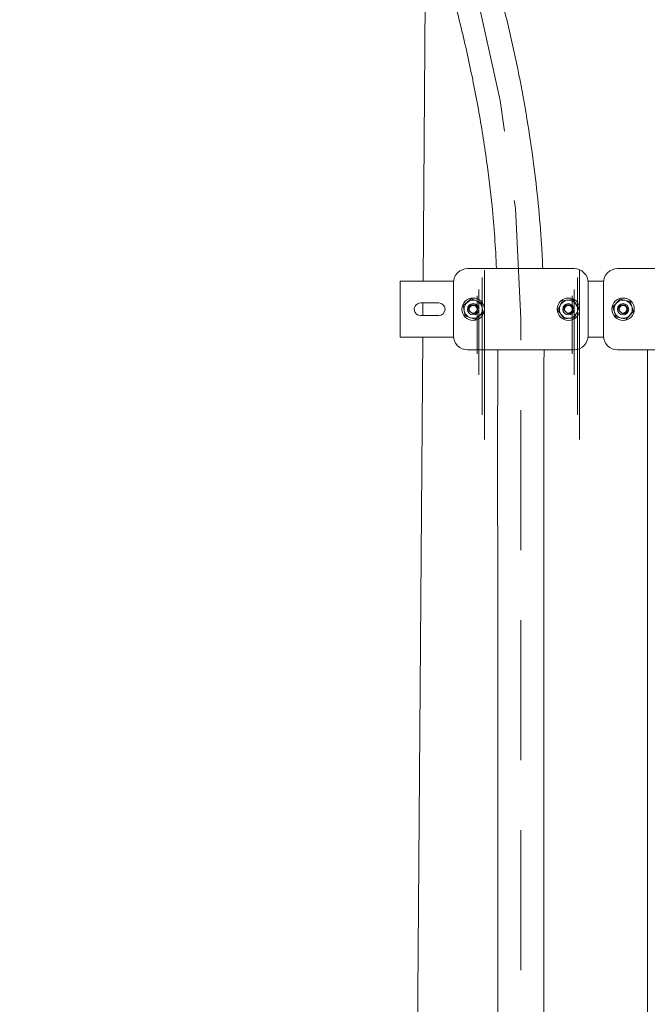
# Model space of a CAD drawing. Header units: millimetres. Extents: x -2674 to -2203, y -551 to -52.
# Tile 77 of 138: x -2295.04 to -2290.56, y -122.02 to -114.98. Entities that reach past the tile are written whole.
import ezdxf

# ---------------------------------------------------------------- set-up
doc = ezdxf.new("R2010")
doc.units = ezdxf.units.MM
doc.linetypes.add('New Line3', pattern=[1.5, 1, -0.5])
doc.layers.add('layer 1', color=7, linetype='Continuous')

msp = doc.modelspace()

# ---------------------------------------------------------------- linework, layer by layer
at = {"layer": 'layer 1', "linetype": 'New Line3', "lineweight": 9}
msp.add_open_spline([(-2294.8763, -104.8515), (-2294.8763, -104.9849), (-2294.8763, -105.1182), (-2294.8763, -105.2515), (-2294.8763, -105.2515), (-2294.8763, -109.5183), (-2291.4661, -112.8538), (-2291.4661, -117.1205), (-2291.4661, -117.1205), (-2291.4661, -117.1259), (-2291.4661, -117.1312), (-2291.4661, -117.1365), (-2291.4661, -117.1365), (-2291.4661, -122.2647), (-2291.4661, -127.3924), (-2291.4661, -132.5205), (-2291.4661, -132.5205), (-2291.4661, -132.5259), (-2291.4661, -132.5312), (-2291.4661, -132.5365), (-2291.4661, -132.5365), (-2291.4661, -134.9504), (-2290.4011, -137.2491), (-2290.4011, -139.663), (-2290.4011, -139.663), (-2290.4011, -149.663), (-2290.4011, -159.663), (-2290.4011, -169.663)], degree=3, knots=[0, 0, 0, 0, 0.125, 0.125, 0.125, 0.125, 0.25, 0.25, 0.25, 0.25, 0.375, 0.375, 0.375, 0.375, 0.5, 0.5, 0.5, 0.5, 0.625, 0.625, 0.625, 0.625, 0.75, 0.75, 0.75, 0.75, 1, 1, 1, 1], dxfattribs=at)
at = {"layer": 'layer 1', "lineweight": 9}
for points, knots in [([(-2295.0425, -105.2516), (-2295.0419, -105.3174), (-2295.0408, -105.3825), (-2295.039, -105.4486), (-2295.039, -105.4486), (-2295.0338, -105.6362), (-2295.0228, -105.8324), (-2295.0053, -106.025), (-2295.0053, -106.025), (-2294.9884, -106.2106), (-2294.9654, -106.3929), (-2294.9373, -106.5742), (-2294.9373, -106.5742), (-2294.9099, -106.7509), (-2294.8776, -106.9266), (-2294.841, -107.1004), (-2294.841, -107.1004), (-2294.78, -107.3904), (-2294.7069, -107.675), (-2294.6251, -107.9546), (-2294.6251, -107.9546), (-2294.5454, -108.2268), (-2294.4574, -108.4943), (-2294.3636, -108.7575), (-2294.3636, -108.7575), (-2294.2705, -109.0186), (-2294.1717, -109.2755), (-2294.0692, -109.5294), (-2294.0692, -109.5294), (-2293.9676, -109.7811), (-2293.8623, -110.0298), (-2293.7552, -110.2767), (-2293.7552, -110.2767), (-2293.6482, -110.5233), (-2293.5392, -110.7682), (-2293.4297, -111.0127), (-2293.4297, -111.0127), (-2293.3202, -111.2574), (-2293.2102, -111.5016), (-2293.1012, -111.7466), (-2293.1012, -111.7466), (-2292.9923, -111.9915), (-2292.8843, -112.2373), (-2292.7789, -112.4852), (-2292.7789, -112.4852), (-2292.6862, -112.7032), (-2292.5955, -112.9228), (-2292.508, -113.1449), (-2292.508, -113.1449), (-2292.42, -113.3682), (-2292.3352, -113.5941), (-2292.2552, -113.8232), (-2292.2552, -113.8232), (-2292.1737, -114.0564), (-2292.0971, -114.2929), (-2292.0272, -114.5334), (-2292.0272, -114.5334), (-2291.9935, -114.6496), (-2291.9613, -114.7667), (-2291.9309, -114.8847), (-2291.9309, -114.8847), (-2291.9001, -115.0046), (-2291.8711, -115.1254), (-2291.8443, -115.2472), (-2291.8443, -115.2472), (-2291.8169, -115.3711), (-2291.7918, -115.4959), (-2291.7692, -115.6217), (-2291.7692, -115.6217), (-2291.7469, -115.7452), (-2291.7271, -115.8696), (-2291.7098, -115.9947), (-2291.7098, -115.9947), (-2291.6952, -116.1009), (-2291.6824, -116.2076), (-2291.6717, -116.3147), (-2291.6717, -116.3147), (-2291.657, -116.4629), (-2291.6464, -116.6119), (-2291.6395, -116.7612)], [0, 0, 0, 0, 0.047619, 0.047619, 0.047619, 0.047619, 0.095238, 0.095238, 0.095238, 0.095238, 0.142857, 0.142857, 0.142857, 0.142857, 0.190476, 0.190476, 0.190476, 0.190476, 0.238095, 0.238095, 0.238095, 0.238095, 0.285714, 0.285714, 0.285714, 0.285714, 0.333333, 0.333333, 0.333333, 0.333333, 0.380952, 0.380952, 0.380952, 0.380952, 0.428571, 0.428571, 0.428571, 0.428571, 0.47619, 0.47619, 0.47619, 0.47619, 0.52381, 0.52381, 0.52381, 0.52381, 0.571429, 0.571429, 0.571429, 0.571429, 0.619048, 0.619048, 0.619048, 0.619048, 0.666667, 0.666667, 0.666667, 0.666667, 0.714286, 0.714286, 0.714286, 0.714286, 0.761905, 0.761905, 0.761905, 0.761905, 0.809524, 0.809524, 0.809524, 0.809524, 0.857143, 0.857143, 0.857143, 0.857143, 0.904762, 0.904762, 0.904762, 0.904762, 1, 1, 1, 1]), ([(-2291.3092, -116.7613), (-2291.3116, -116.704), (-2291.3145, -116.6468), (-2291.3181, -116.5896), (-2291.3181, -116.5896), (-2291.3303, -116.3952), (-2291.3496, -116.2016), (-2291.3748, -116.0096), (-2291.3748, -116.0096), (-2291.4028, -115.7969), (-2291.438, -115.5861), (-2291.4796, -115.3778), (-2291.4796, -115.3778), (-2291.5255, -115.148), (-2291.5791, -114.9213), (-2291.6388, -114.6979), (-2291.6388, -114.6979), (-2291.6996, -114.4702), (-2291.7668, -114.2459), (-2291.8388, -114.0247), (-2291.8388, -114.0247), (-2291.9087, -113.8102), (-2291.9831, -113.5987), (-2292.0608, -113.3896), (-2292.0608, -113.3896), (-2292.136, -113.1874), (-2292.2143, -112.9875), (-2292.2948, -112.7894), (-2292.2948, -112.7894), (-2292.4536, -112.3987), (-2292.6208, -112.015), (-2292.7903, -111.6336), (-2292.7903, -111.6336), (-2292.96, -111.2517), (-2293.1321, -110.8723), (-2293.3012, -110.4902), (-2293.3012, -110.4902), (-2293.4701, -110.1086), (-2293.6359, -109.7244), (-2293.7925, -109.3329), (-2293.7925, -109.3329), (-2293.8706, -109.1375), (-2293.9464, -108.9403), (-2294.0189, -108.7407), (-2294.0189, -108.7407), (-2294.0924, -108.5382), (-2294.1626, -108.3332), (-2294.2282, -108.1254), (-2294.2282, -108.1254), (-2294.2948, -107.9146), (-2294.3566, -107.7008), (-2294.4124, -107.4839), (-2294.4124, -107.4839), (-2294.4465, -107.3512), (-2294.4783, -107.2173), (-2294.5075, -107.0821), (-2294.5075, -107.0821), (-2294.5398, -106.9322), (-2294.569, -106.7807), (-2294.5944, -106.6284), (-2294.5944, -106.6284), (-2294.6229, -106.4572), (-2294.6468, -106.285), (-2294.6653, -106.1097), (-2294.6653, -106.1097), (-2294.6859, -105.9136), (-2294.6997, -105.7136), (-2294.7067, -105.5218), (-2294.7067, -105.5218), (-2294.71, -105.4311), (-2294.7118, -105.3422), (-2294.7126, -105.2516)], [0, 0, 0, 0, 0.052632, 0.052632, 0.052632, 0.052632, 0.105263, 0.105263, 0.105263, 0.105263, 0.157895, 0.157895, 0.157895, 0.157895, 0.210526, 0.210526, 0.210526, 0.210526, 0.263158, 0.263158, 0.263158, 0.263158, 0.315789, 0.315789, 0.315789, 0.315789, 0.368421, 0.368421, 0.368421, 0.368421, 0.421053, 0.421053, 0.421053, 0.421053, 0.473684, 0.473684, 0.473684, 0.473684, 0.526316, 0.526316, 0.526316, 0.526316, 0.578947, 0.578947, 0.578947, 0.578947, 0.631579, 0.631579, 0.631579, 0.631579, 0.684211, 0.684211, 0.684211, 0.684211, 0.736842, 0.736842, 0.736842, 0.736842, 0.789474, 0.789474, 0.789474, 0.789474, 0.842105, 0.842105, 0.842105, 0.842105, 0.894737, 0.894737, 0.894737, 0.894737, 1, 1, 1, 1]), ([(-2291.7261, -117.0515), (-2291.7261, -117.0074), (-2291.7619, -116.9715), (-2291.8061, -116.9715), (-2291.8061, -116.9715), (-2291.8502, -116.9715), (-2291.8861, -117.0074), (-2291.8861, -117.0515), (-2291.8861, -117.0515), (-2291.8861, -117.0957), (-2291.8502, -117.1315), (-2291.8061, -117.1315), (-2291.8061, -117.1315), (-2291.7619, -117.1316), (-2291.7261, -117.0957), (-2291.7261, -117.0516), (-2291.7261, -115.7286), (-2291.7261, -119.6975), (-2291.7261, -117.0515)], [0, 0, 0, 0, 0.2, 0.2, 0.2, 0.2, 0.4, 0.4, 0.4, 0.4, 0.6, 0.6, 0.6, 0.6, 1, 1, 1, 1.00001, 1.00001, 1.00001, 1.00001]), ([(-2291.0461, -117.0515), (-2291.0461, -117.0074), (-2291.0819, -116.9715), (-2291.1261, -116.9715), (-2291.1261, -116.9715), (-2291.1702, -116.9715), (-2291.2061, -117.0074), (-2291.2061, -117.0515), (-2291.2061, -117.0515), (-2291.2061, -117.0957), (-2291.1702, -117.1315), (-2291.1261, -117.1315), (-2291.1261, -117.1315), (-2291.0819, -117.1316), (-2291.0461, -117.0957), (-2291.0461, -117.0516), (-2291.0461, -115.7286), (-2291.0461, -119.6975), (-2291.0461, -117.0515)], [0, 0, 0, 0, 0.2, 0.2, 0.2, 0.2, 0.4, 0.4, 0.4, 0.4, 0.6, 0.6, 0.6, 0.6, 1, 1, 1, 1.00001, 1.00001, 1.00001, 1.00001]), ([(-2291.7412, -117.0515), (-2291.7412, -117.0157), (-2291.7702, -116.9866), (-2291.8061, -116.9866), (-2291.8061, -116.9866), (-2291.8419, -116.9866), (-2291.871, -117.0157), (-2291.871, -117.0515), (-2291.871, -117.0515), (-2291.871, -117.0874), (-2291.8419, -117.1164), (-2291.8061, -117.1164), (-2291.8061, -117.1164), (-2291.7702, -117.1165), (-2291.7412, -117.0874), (-2291.7412, -117.0516), (-2291.7412, -115.9776), (-2291.7412, -119.1995), (-2291.7412, -117.0515)], [0, 0, 0, 0, 0.2, 0.2, 0.2, 0.2, 0.4, 0.4, 0.4, 0.4, 0.6, 0.6, 0.6, 0.6, 1, 1, 1, 1.00001, 1.00001, 1.00001, 1.00001]), ([(-2291.0612, -117.0515), (-2291.0612, -117.0157), (-2291.0902, -116.9866), (-2291.1261, -116.9866), (-2291.1261, -116.9866), (-2291.1619, -116.9866), (-2291.191, -117.0157), (-2291.191, -117.0515), (-2291.191, -117.0515), (-2291.191, -117.0874), (-2291.1619, -117.1164), (-2291.1261, -117.1164), (-2291.1261, -117.1164), (-2291.0902, -117.1165), (-2291.0612, -117.0874), (-2291.0612, -117.0516), (-2291.0612, -115.9776), (-2291.0612, -119.1995), (-2291.0612, -117.0515)], [0, 0, 0, 0, 0.2, 0.2, 0.2, 0.2, 0.4, 0.4, 0.4, 0.4, 0.6, 0.6, 0.6, 0.6, 1, 1, 1, 1.00001, 1.00001, 1.00001, 1.00001]), ([(-2291.7658, -117.0515), (-2291.7658, -117.0293), (-2291.7838, -117.0113), (-2291.8061, -117.0113), (-2291.8061, -117.0113), (-2291.8283, -117.0113), (-2291.8463, -117.0293), (-2291.8463, -117.0515), (-2291.8463, -117.0515), (-2291.8463, -117.0738), (-2291.8283, -117.0918), (-2291.8061, -117.0918), (-2291.8061, -117.0918), (-2291.7838, -117.0918), (-2291.7658, -117.0738), (-2291.7658, -117.0516), (-2291.7658, -116.3856), (-2291.7658, -118.3835), (-2291.7658, -117.0515)], [0, 0, 0, 0, 0.2, 0.2, 0.2, 0.2, 0.4, 0.4, 0.4, 0.4, 0.6, 0.6, 0.6, 0.6, 1, 1, 1, 1.00001, 1.00001, 1.00001, 1.00001]), ([(-2291.0858, -117.0515), (-2291.0858, -117.0293), (-2291.1038, -117.0113), (-2291.1261, -117.0113), (-2291.1261, -117.0113), (-2291.1483, -117.0113), (-2291.1663, -117.0293), (-2291.1663, -117.0515), (-2291.1663, -117.0515), (-2291.1663, -117.0738), (-2291.1483, -117.0918), (-2291.1261, -117.0918), (-2291.1261, -117.0918), (-2291.1038, -117.0918), (-2291.0858, -117.0738), (-2291.0858, -117.0516), (-2291.0858, -116.3856), (-2291.0858, -118.3835), (-2291.0858, -117.0515)], [0, 0, 0, 0, 0.2, 0.2, 0.2, 0.2, 0.4, 0.4, 0.4, 0.4, 0.6, 0.6, 0.6, 0.6, 1, 1, 1, 1.00001, 1.00001, 1.00001, 1.00001]), ([(-2291.7661, -117.0515), (-2291.7661, -117.0295), (-2291.784, -117.0115), (-2291.8061, -117.0115), (-2291.8061, -117.0115), (-2291.8281, -117.0115), (-2291.8461, -117.0295), (-2291.8461, -117.0515), (-2291.8461, -117.0515), (-2291.8461, -117.0736), (-2291.8281, -117.0915), (-2291.8061, -117.0915), (-2291.8061, -117.0915), (-2291.784, -117.0916), (-2291.7661, -117.0736), (-2291.7661, -117.0516), (-2291.7661, -116.3916), (-2291.7661, -118.3715), (-2291.7661, -117.0515)], [0, 0, 0, 0, 0.2, 0.2, 0.2, 0.2, 0.4, 0.4, 0.4, 0.4, 0.6, 0.6, 0.6, 0.6, 1, 1, 1, 1.00001, 1.00001, 1.00001, 1.00001]), ([(-2291.0861, -117.0515), (-2291.0861, -117.0295), (-2291.104, -117.0115), (-2291.1261, -117.0115), (-2291.1261, -117.0115), (-2291.1481, -117.0115), (-2291.1661, -117.0295), (-2291.1661, -117.0515), (-2291.1661, -117.0515), (-2291.1661, -117.0736), (-2291.1481, -117.0915), (-2291.1261, -117.0915), (-2291.1261, -117.0915), (-2291.104, -117.0916), (-2291.0861, -117.0736), (-2291.0861, -117.0516), (-2291.0861, -116.3916), (-2291.0861, -118.3715), (-2291.0861, -117.0515)], [0, 0, 0, 0, 0.2, 0.2, 0.2, 0.2, 0.4, 0.4, 0.4, 0.4, 0.6, 0.6, 0.6, 0.6, 1, 1, 1, 1.00001, 1.00001, 1.00001, 1.00001]), ([(-2291.7786, -117.0515), (-2291.7786, -117.0364), (-2291.7909, -117.024), (-2291.8061, -117.024), (-2291.8061, -117.024), (-2291.8212, -117.024), (-2291.8336, -117.0364), (-2291.8336, -117.0515), (-2291.8336, -117.0515), (-2291.8336, -117.0667), (-2291.8212, -117.079), (-2291.8061, -117.079), (-2291.8061, -117.079), (-2291.7909, -117.079), (-2291.7786, -117.0667), (-2291.7786, -117.0516), (-2291.7786, -116.5986), (-2291.7786, -117.9575), (-2291.7786, -117.0515)], [0, 0, 0, 0, 0.2, 0.2, 0.2, 0.2, 0.4, 0.4, 0.4, 0.4, 0.6, 0.6, 0.6, 0.6, 1, 1, 1, 1.00001, 1.00001, 1.00001, 1.00001]), ([(-2291.0986, -117.0515), (-2291.0986, -117.0364), (-2291.1109, -117.024), (-2291.1261, -117.024), (-2291.1261, -117.024), (-2291.1412, -117.024), (-2291.1536, -117.0364), (-2291.1536, -117.0515), (-2291.1536, -117.0515), (-2291.1536, -117.0667), (-2291.1412, -117.079), (-2291.1261, -117.079), (-2291.1261, -117.079), (-2291.1109, -117.079), (-2291.0986, -117.0667), (-2291.0986, -117.0516), (-2291.0986, -116.5986), (-2291.0986, -117.9575), (-2291.0986, -117.0515)], [0, 0, 0, 0, 0.2, 0.2, 0.2, 0.2, 0.4, 0.4, 0.4, 0.4, 0.6, 0.6, 0.6, 0.6, 1, 1, 1, 1.00001, 1.00001, 1.00001, 1.00001]), ([(-2291.8461, -116.7615), (-2291.8726, -116.7615), (-2291.898, -116.7721), (-2291.9168, -116.7908), (-2291.9168, -116.7908), (-2291.9355, -116.8096), (-2291.9461, -116.835), (-2291.9461, -116.8615)], [0, 0, 0, 0, 0.333333, 0.333333, 0.333333, 0.333333, 1, 1, 1, 1]), ([(-2290.9861, -116.8615), (-2290.9861, -116.835), (-2290.9966, -116.8096), (-2291.0153, -116.7908), (-2291.0153, -116.7908), (-2291.0341, -116.7721), (-2291.0595, -116.7615), (-2291.0861, -116.7615)], [0, 0, 0, 0, 0.333333, 0.333333, 0.333333, 0.333333, 1, 1, 1, 1]), ([(-2290.7761, -116.7616), (-2290.8026, -116.7616), (-2290.828, -116.7721), (-2290.8468, -116.7908), (-2290.8468, -116.7908), (-2290.8655, -116.8096), (-2290.8761, -116.835), (-2290.8761, -116.8616)], [0, 0, 0, 0, 0.333333, 0.333333, 0.333333, 0.333333, 1, 1, 1, 1]), ([(-2292.1811, -117.0066), (-2292.1971, -117.0066), (-2292.212, -117.0151), (-2292.22, -117.0291), (-2292.22, -117.0291), (-2292.2281, -117.043), (-2292.2281, -117.0601), (-2292.22, -117.0741), (-2292.22, -117.0741), (-2292.212, -117.088), (-2292.1971, -117.0966), (-2292.1811, -117.0966)], [0, 0, 0, 0, 0.25, 0.25, 0.25, 0.25, 0.5, 0.5, 0.5, 0.5, 1, 1, 1, 1]), ([(-2292.0511, -117.0966), (-2292.0262, -117.0966), (-2292.0061, -117.0764), (-2292.0061, -117.0516), (-2292.0061, -117.0516), (-2292.0061, -117.0267), (-2292.0262, -117.0066), (-2292.0511, -117.0066)], [0, 0, 0, 0, 0.333333, 0.333333, 0.333333, 0.333333, 1, 1, 1, 1]), ([(-2291.8144, -117.0828), (-2291.8003, -117.0866), (-2291.7854, -117.0804), (-2291.778, -117.0677), (-2291.778, -117.0677), (-2291.7707, -117.055), (-2291.7728, -117.039), (-2291.7832, -117.0287), (-2291.7832, -117.0287), (-2291.7935, -117.0183), (-2291.8095, -117.0162), (-2291.8222, -117.0235), (-2291.8222, -117.0235), (-2291.8349, -117.0309), (-2291.8411, -117.0458), (-2291.8373, -117.0599)], [0, 0, 0, 0, 0.2, 0.2, 0.2, 0.2, 0.4, 0.4, 0.4, 0.4, 0.6, 0.6, 0.6, 0.6, 1, 1, 1, 1]), ([(-2291.1344, -117.0828), (-2291.1203, -117.0866), (-2291.1054, -117.0804), (-2291.098, -117.0677), (-2291.098, -117.0677), (-2291.0907, -117.055), (-2291.0928, -117.039), (-2291.1032, -117.0287), (-2291.1032, -117.0287), (-2291.1135, -117.0183), (-2291.1295, -117.0162), (-2291.1422, -117.0235), (-2291.1422, -117.0235), (-2291.1549, -117.0309), (-2291.1611, -117.0458), (-2291.1573, -117.0599)], [0, 0, 0, 0, 0.2, 0.2, 0.2, 0.2, 0.4, 0.4, 0.4, 0.4, 0.6, 0.6, 0.6, 0.6, 1, 1, 1, 1]), ([(-2290.6561, -117.0516), (-2290.6561, -117.0074), (-2290.6919, -116.9716), (-2290.7361, -116.9716), (-2290.7361, -116.9716), (-2290.7802, -116.9715), (-2290.8161, -117.0074), (-2290.8161, -117.0515), (-2290.8161, -117.0515), (-2290.8161, -117.0957), (-2290.7802, -117.1315), (-2290.7361, -117.1316), (-2290.7361, -117.1316), (-2290.6919, -117.1316), (-2290.6561, -117.0957), (-2290.6561, -117.0516)], [0, 0, 0, 0, 0.2, 0.2, 0.2, 0.2, 0.4, 0.4, 0.4, 0.4, 0.6, 0.6, 0.6, 0.6, 1, 1, 1, 1]), ([(-2290.6712, -117.0516), (-2290.6712, -117.0157), (-2290.7002, -116.9867), (-2290.7361, -116.9867), (-2290.7361, -116.9867), (-2290.7719, -116.9866), (-2290.801, -117.0157), (-2290.801, -117.0515), (-2290.801, -117.0515), (-2290.801, -117.0874), (-2290.7719, -117.1164), (-2290.7361, -117.1165), (-2290.7361, -117.1165), (-2290.7002, -117.1165), (-2290.6712, -117.0874), (-2290.6712, -117.0516)], [0, 0, 0, 0, 0.2, 0.2, 0.2, 0.2, 0.4, 0.4, 0.4, 0.4, 0.6, 0.6, 0.6, 0.6, 1, 1, 1, 1]), ([(-2290.6958, -117.0516), (-2290.6958, -117.0293), (-2290.7138, -117.0113), (-2290.7361, -117.0113), (-2290.7361, -117.0113), (-2290.7583, -117.0113), (-2290.7763, -117.0293), (-2290.7763, -117.0515), (-2290.7763, -117.0515), (-2290.7763, -117.0738), (-2290.7583, -117.0918), (-2290.7361, -117.0918), (-2290.7361, -117.0918), (-2290.7138, -117.0918), (-2290.6958, -117.0738), (-2290.6958, -117.0516)], [0, 0, 0, 0, 0.2, 0.2, 0.2, 0.2, 0.4, 0.4, 0.4, 0.4, 0.6, 0.6, 0.6, 0.6, 1, 1, 1, 1]), ([(-2290.6961, -117.0516), (-2290.6961, -117.0295), (-2290.714, -117.0116), (-2290.7361, -117.0116), (-2290.7361, -117.0116), (-2290.7581, -117.0115), (-2290.7761, -117.0295), (-2290.7761, -117.0515), (-2290.7761, -117.0515), (-2290.7761, -117.0736), (-2290.7581, -117.0915), (-2290.7361, -117.0916), (-2290.7361, -117.0916), (-2290.714, -117.0916), (-2290.6961, -117.0736), (-2290.6961, -117.0516)], [0, 0, 0, 0, 0.2, 0.2, 0.2, 0.2, 0.4, 0.4, 0.4, 0.4, 0.6, 0.6, 0.6, 0.6, 1, 1, 1, 1]), ([(-2290.7444, -117.0828), (-2290.7303, -117.0866), (-2290.7154, -117.0804), (-2290.708, -117.0677), (-2290.708, -117.0677), (-2290.7007, -117.055), (-2290.7028, -117.039), (-2290.7132, -117.0287), (-2290.7132, -117.0287), (-2290.7235, -117.0183), (-2290.7395, -117.0162), (-2290.7522, -117.0235), (-2290.7522, -117.0235), (-2290.7649, -117.0309), (-2290.7711, -117.0458), (-2290.7673, -117.0599)], [0, 0, 0, 0, 0.2, 0.2, 0.2, 0.2, 0.4, 0.4, 0.4, 0.4, 0.6, 0.6, 0.6, 0.6, 1, 1, 1, 1]), ([(-2290.7086, -117.0516), (-2290.7086, -117.0364), (-2290.7209, -117.0241), (-2290.7361, -117.0241), (-2290.7361, -117.0241), (-2290.7512, -117.024), (-2290.7636, -117.0364), (-2290.7636, -117.0515), (-2290.7636, -117.0515), (-2290.7636, -117.0667), (-2290.7512, -117.079), (-2290.7361, -117.0791), (-2290.7361, -117.0791), (-2290.7209, -117.0791), (-2290.7086, -117.0667), (-2290.7086, -117.0516)], [0, 0, 0, 0, 0.2, 0.2, 0.2, 0.2, 0.4, 0.4, 0.4, 0.4, 0.6, 0.6, 0.6, 0.6, 1, 1, 1, 1]), ([(-2291.9461, -117.2415), (-2291.9461, -117.2681), (-2291.9355, -117.2935), (-2291.9168, -117.3123), (-2291.9168, -117.3123), (-2291.898, -117.331), (-2291.8726, -117.3415), (-2291.8461, -117.3415)], [0, 0, 0, 0, 0.333333, 0.333333, 0.333333, 0.333333, 1, 1, 1, 1]), ([(-2290.8761, -117.2416), (-2290.8761, -117.2681), (-2290.8655, -117.2935), (-2290.8468, -117.3123), (-2290.8468, -117.3123), (-2290.828, -117.331), (-2290.8026, -117.3416), (-2290.7761, -117.3416)], [0, 0, 0, 0, 0.333333, 0.333333, 0.333333, 0.333333, 1, 1, 1, 1]), ([(-2291.629, -117.3416), (-2291.6292, -117.4644), (-2291.6304, -117.5873), (-2291.6311, -117.7102), (-2291.6311, -117.7102), (-2291.6329, -118.0368), (-2291.6315, -118.3632), (-2291.6311, -118.6896), (-2291.6311, -118.6896), (-2291.6306, -119.0072), (-2291.6309, -119.3248), (-2291.6311, -119.6423), (-2291.6311, -119.6423), (-2291.6312, -119.9521), (-2291.6311, -120.2619), (-2291.6311, -120.5717), (-2291.6311, -120.5717), (-2291.631, -120.8751), (-2291.631, -121.1784), (-2291.6311, -121.4818), (-2291.6311, -121.4818), (-2291.6311, -121.7801), (-2291.6311, -122.0784), (-2291.6311, -122.3767), (-2291.6311, -122.3767), (-2291.631, -124.015), (-2291.631, -125.6533), (-2291.6311, -127.2917), (-2291.6311, -127.2917), (-2291.6311, -127.5649), (-2291.6311, -127.8381), (-2291.6311, -128.1112), (-2291.6311, -128.1112), (-2291.6311, -128.3928), (-2291.631, -128.6744), (-2291.6311, -128.956), (-2291.6311, -128.956), (-2291.6311, -129.2508), (-2291.6311, -129.5457), (-2291.6311, -129.8406), (-2291.6311, -129.8406), (-2291.631, -130.1397), (-2291.631, -130.4388), (-2291.6311, -130.7379), (-2291.6311, -130.7379), (-2291.6311, -131.0063), (-2291.6313, -131.2747), (-2291.6311, -131.5431), (-2291.6311, -131.5431), (-2291.6309, -131.7493), (-2291.6304, -131.9554), (-2291.6308, -132.1616)], [0, 0, 0, 0, 0.071429, 0.071429, 0.071429, 0.071429, 0.142857, 0.142857, 0.142857, 0.142857, 0.214286, 0.214286, 0.214286, 0.214286, 0.285714, 0.285714, 0.285714, 0.285714, 0.357143, 0.357143, 0.357143, 0.357143, 0.428571, 0.428571, 0.428571, 0.428571, 0.5, 0.5, 0.5, 0.5, 0.571429, 0.571429, 0.571429, 0.571429, 0.642857, 0.642857, 0.642857, 0.642857, 0.714286, 0.714286, 0.714286, 0.714286, 0.785714, 0.785714, 0.785714, 0.785714, 0.857143, 0.857143, 0.857143, 0.857143, 1, 1, 1, 1]), ([(-2291.301, -132.1615), (-2291.301, -132.1062), (-2291.301, -132.0509), (-2291.3011, -131.9955), (-2291.3011, -131.9955), (-2291.3011, -131.898), (-2291.3011, -131.8006), (-2291.3011, -131.7031), (-2291.3011, -131.7031), (-2291.301, -131.5113), (-2291.301, -131.3195), (-2291.3011, -131.1278), (-2291.3011, -131.1278), (-2291.3011, -130.9166), (-2291.3011, -130.7055), (-2291.3011, -130.4943), (-2291.3011, -130.4943), (-2291.3011, -130.2892), (-2291.3011, -130.0841), (-2291.3011, -129.879), (-2291.3011, -129.879), (-2291.3011, -129.68), (-2291.3011, -129.4809), (-2291.3011, -129.2819), (-2291.3011, -129.2819), (-2291.3011, -129.088), (-2291.3011, -128.8942), (-2291.3011, -128.7003), (-2291.3011, -128.7003), (-2291.3011, -128.5084), (-2291.3011, -128.3165), (-2291.3011, -128.1246), (-2291.3011, -128.1246), (-2291.3011, -127.9344), (-2291.3011, -127.7442), (-2291.3011, -127.5539), (-2291.3011, -127.5539), (-2291.3011, -126.9665), (-2291.3011, -126.3791), (-2291.3011, -125.7917), (-2291.3011, -125.7917), (-2291.3011, -125.2052), (-2291.3011, -124.6187), (-2291.3011, -124.0321), (-2291.3011, -124.0321), (-2291.3011, -123.4456), (-2291.3011, -122.8591), (-2291.3011, -122.2726), (-2291.3011, -122.2726), (-2291.3011, -121.6852), (-2291.301, -121.0978), (-2291.3011, -120.5104), (-2291.3011, -120.5104), (-2291.3011, -120.3158), (-2291.3011, -120.1212), (-2291.3011, -119.9267), (-2291.3011, -119.9267), (-2291.301, -119.7238), (-2291.301, -119.521), (-2291.3011, -119.3182), (-2291.3011, -119.3182), (-2291.3011, -119.1071), (-2291.3011, -118.896), (-2291.3011, -118.6849), (-2291.3011, -118.6849), (-2291.301, -118.4774), (-2291.3009, -118.2698), (-2291.3011, -118.0623), (-2291.3011, -118.0623), (-2291.3012, -117.8774), (-2291.3016, -117.6924), (-2291.3011, -117.5075), (-2291.3011, -117.5075), (-2291.3009, -117.4522), (-2291.3006, -117.3969), (-2291.3004, -117.3416)], [0, 0, 0, 0, 0.05, 0.05, 0.05, 0.05, 0.1, 0.1, 0.1, 0.1, 0.15, 0.15, 0.15, 0.15, 0.2, 0.2, 0.2, 0.2, 0.25, 0.25, 0.25, 0.25, 0.3, 0.3, 0.3, 0.3, 0.35, 0.35, 0.35, 0.35, 0.4, 0.4, 0.4, 0.4, 0.45, 0.45, 0.45, 0.45, 0.5, 0.5, 0.5, 0.5, 0.55, 0.55, 0.55, 0.55, 0.6, 0.6, 0.6, 0.6, 0.65, 0.65, 0.65, 0.65, 0.7, 0.7, 0.7, 0.7, 0.75, 0.75, 0.75, 0.75, 0.8, 0.8, 0.8, 0.8, 0.85, 0.85, 0.85, 0.85, 0.9, 0.9, 0.9, 0.9, 1, 1, 1, 1]), ([(-2290.561, -117.3423), (-2290.5608, -117.4798), (-2290.561, -117.6173), (-2290.5611, -117.7548), (-2290.5611, -117.7548), (-2290.5611, -117.9081), (-2290.5611, -118.0614), (-2290.5611, -118.2147), (-2290.5611, -118.2147), (-2290.561, -118.3807), (-2290.561, -118.5467), (-2290.5611, -118.7127), (-2290.5611, -118.7127), (-2290.5611, -118.8914), (-2290.5611, -119.07), (-2290.5611, -119.2487), (-2290.5611, -119.2487), (-2290.561, -119.5863), (-2290.5611, -119.9239), (-2290.5611, -120.2616), (-2290.5611, -120.2616), (-2290.5611, -120.5829), (-2290.5611, -120.9042), (-2290.5611, -121.2255), (-2290.5611, -121.2255), (-2290.5611, -121.5334), (-2290.5611, -121.8413), (-2290.5611, -122.1491), (-2290.5611, -122.1491), (-2290.5611, -123.7922), (-2290.5611, -125.4353), (-2290.5611, -127.0784), (-2290.5611, -127.0784), (-2290.5611, -127.5674), (-2290.5611, -128.0564), (-2290.5611, -128.5455), (-2290.5611, -128.5455), (-2290.5611, -129.0346), (-2290.561, -129.5236), (-2290.5611, -130.0127), (-2290.5611, -130.0127), (-2290.5611, -130.5019), (-2290.5611, -130.991), (-2290.5611, -131.4803), (-2290.5611, -131.4803), (-2290.561, -131.7074), (-2290.561, -131.9345), (-2290.561, -132.1615)], [0, 0, 0, 0, 0.076923, 0.076923, 0.076923, 0.076923, 0.153846, 0.153846, 0.153846, 0.153846, 0.230769, 0.230769, 0.230769, 0.230769, 0.307692, 0.307692, 0.307692, 0.307692, 0.384615, 0.384615, 0.384615, 0.384615, 0.461538, 0.461538, 0.461538, 0.461538, 0.538462, 0.538462, 0.538462, 0.538462, 0.615385, 0.615385, 0.615385, 0.615385, 0.692308, 0.692308, 0.692308, 0.692308, 0.769231, 0.769231, 0.769231, 0.769231, 0.846154, 0.846154, 0.846154, 0.846154, 1, 1, 1, 1])]:
    msp.add_open_spline(points, degree=3, knots=knots, dxfattribs=at)
for points in [[(-2292.1434, -114.1715), (-2292.1434, -114.1715), (-2292.1634, -116.8515), (-2292.1634, -116.8515)], [(-2291.8461, -116.7615), (-2291.8461, -116.7615), (-2291.5803, -116.7615), (-2291.5803, -116.7615)], [(-2291.5803, -116.7615), (-2291.5803, -116.7615), (-2291.3518, -116.7615), (-2291.3518, -116.7615)], [(-2291.3518, -116.7615), (-2291.3518, -116.7615), (-2291.0861, -116.7615), (-2291.0861, -116.7615)], [(-2290.7761, -116.7616), (-2290.7761, -116.7616), (-2290.5103, -116.7616), (-2290.5103, -116.7616)], [(-2292.3261, -116.8515), (-2292.3261, -116.8515), (-2291.9456, -116.8515), (-2291.9456, -116.8515)], [(-2292.3261, -116.8815), (-2292.3261, -116.8815), (-2292.3261, -116.8515), (-2292.3261, -116.8515)], [(-2292.3261, -117.2215), (-2292.3261, -117.2215), (-2292.3261, -116.8815), (-2292.3261, -116.8815)], [(-2291.9461, -116.8615), (-2291.9461, -116.8615), (-2291.9461, -117.2415), (-2291.9461, -117.2415)], [(-2290.9866, -116.8515), (-2290.9866, -116.8515), (-2290.8756, -116.8515), (-2290.8756, -116.8515)], [(-2290.9861, -116.8615), (-2290.9861, -116.8615), (-2290.9861, -117.2415), (-2290.9861, -117.2415)], [(-2290.8761, -116.8616), (-2290.8761, -116.8616), (-2290.8761, -117.2416), (-2290.8761, -117.2416)], [(-2292.0511, -117.0066), (-2292.0511, -117.0066), (-2292.1811, -117.0066), (-2292.1811, -117.0066)], [(-2292.1646, -117.0066), (-2292.1646, -117.0066), (-2292.1653, -117.0966), (-2292.1653, -117.0966)], [(-2291.8767, -117.0262), (-2291.8767, -117.0262), (-2291.8194, -116.9777), (-2291.8194, -116.9777)], [(-2291.8194, -116.9777), (-2291.8194, -116.9777), (-2291.7488, -117.0031), (-2291.7488, -117.0031)], [(-2291.7488, -117.0031), (-2291.7488, -117.0031), (-2291.7354, -117.0769), (-2291.7354, -117.0769)], [(-2291.1696, -116.9904), (-2291.1696, -116.9904), (-2291.2008, -117.0587), (-2291.2008, -117.0587)], [(-2291.0948, -116.9833), (-2291.0948, -116.9833), (-2291.1696, -116.9904), (-2291.1696, -116.9904)], [(-2291.0513, -117.0444), (-2291.0513, -117.0444), (-2291.0948, -116.9833), (-2291.0948, -116.9833)], [(-2290.8091, -117.0342), (-2290.8091, -117.0342), (-2290.7575, -116.9796), (-2290.7575, -116.9796)], [(-2290.7575, -116.9796), (-2290.7575, -116.9796), (-2290.6845, -116.997), (-2290.6845, -116.997)], [(-2290.6845, -116.997), (-2290.6845, -116.997), (-2290.663, -117.0689), (-2290.663, -117.0689)], [(-2291.8633, -117.1), (-2291.8633, -117.1), (-2291.8767, -117.0262), (-2291.8767, -117.0262)], [(-2291.7354, -117.0769), (-2291.7354, -117.0769), (-2291.7927, -117.1254), (-2291.7927, -117.1254)], [(-2291.2008, -117.0587), (-2291.2008, -117.0587), (-2291.1573, -117.1198), (-2291.1573, -117.1198)], [(-2291.0825, -117.1127), (-2291.0825, -117.1127), (-2291.0513, -117.0444), (-2291.0513, -117.0444)], [(-2290.7876, -117.1061), (-2290.7876, -117.1061), (-2290.8091, -117.0342), (-2290.8091, -117.0342)], [(-2290.663, -117.0689), (-2290.663, -117.0689), (-2290.7146, -117.1235), (-2290.7146, -117.1235)], [(-2292.1811, -117.0966), (-2292.1811, -117.0966), (-2292.0511, -117.0966), (-2292.0511, -117.0966)], [(-2291.7927, -117.1254), (-2291.7927, -117.1254), (-2291.8633, -117.1), (-2291.8633, -117.1)], [(-2291.1573, -117.1198), (-2291.1573, -117.1198), (-2291.0825, -117.1127), (-2291.0825, -117.1127)], [(-2290.7146, -117.1235), (-2290.7146, -117.1235), (-2290.7876, -117.1061), (-2290.7876, -117.1061)], [(-2292.3261, -117.2515), (-2292.3261, -117.2515), (-2292.3261, -117.2215), (-2292.3261, -117.2215)], [(-2291.9456, -117.2515), (-2291.9456, -117.2515), (-2292.3261, -117.2515), (-2292.3261, -117.2515)], [(-2292.1664, -117.2515), (-2292.1664, -117.2515), (-2292.2787, -132.2515), (-2292.2787, -132.2515)], [(-2291.0861, -117.3415), (-2291.0308, -117.3415), (-2290.9861, -117.2968), (-2290.9861, -117.2416)], [(-2290.8756, -117.2515), (-2290.8756, -117.2515), (-2290.9866, -117.2515), (-2290.9866, -117.2515)], [(-2291.8461, -117.3415), (-2291.8461, -117.3415), (-2291.5803, -117.3415), (-2291.5803, -117.3415)], [(-2291.5803, -117.3415), (-2291.5803, -117.3415), (-2291.3518, -117.3415), (-2291.3518, -117.3415)], [(-2291.3518, -117.3415), (-2291.3518, -117.3415), (-2291.0861, -117.3415), (-2291.0861, -117.3415)], [(-2290.7761, -117.3416), (-2290.7761, -117.3416), (-2290.5103, -117.3416), (-2290.5103, -117.3416)]]:
    msp.add_open_spline(points, degree=3, dxfattribs=at)

doc.saveas('drawing.dxf')
